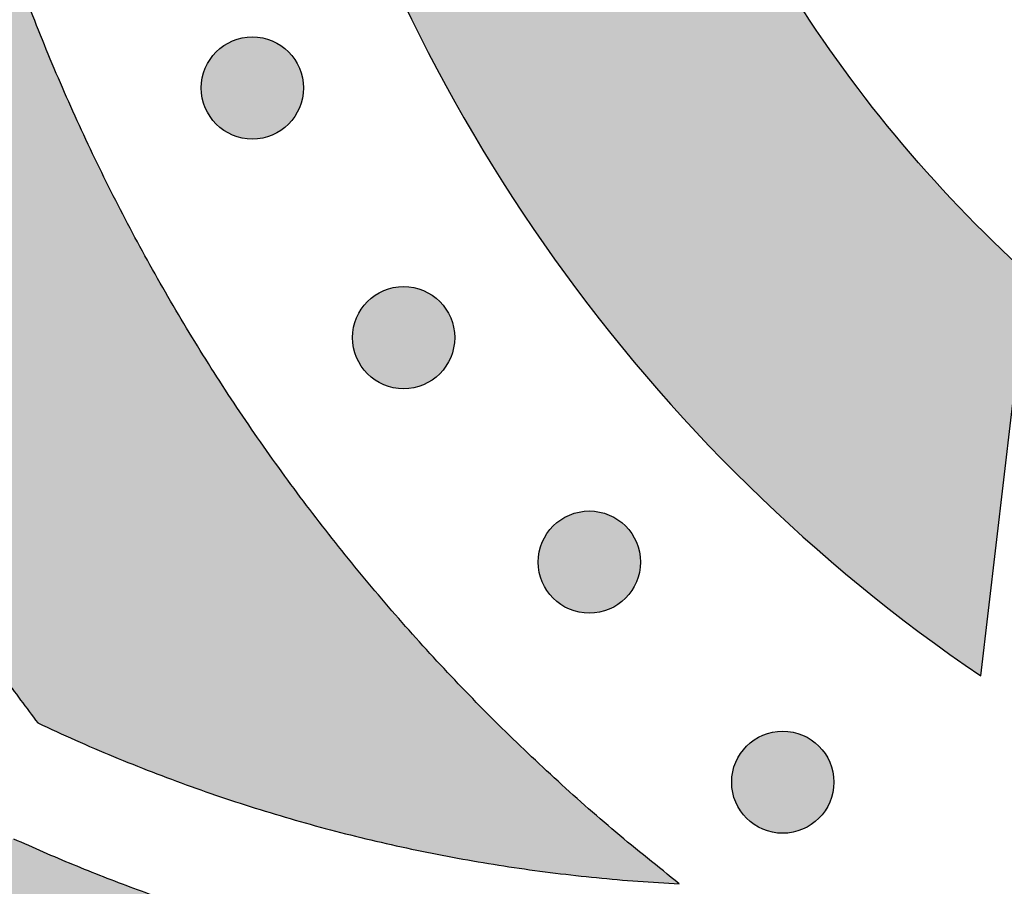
# Model space of a CAD drawing. Header units: millimetres. Extents: x -3873 to -97, y 912 to 4165.
# Tile 161 of 256: x -3107 to -3072, y 979 to 1009. Entities that reach past the tile are written whole.
import ezdxf

# ---------------------------------------------------------------- set-up
doc = ezdxf.new("R2010")
doc.units = ezdxf.units.MM
doc.layers.add('pattern', color=7, linetype='Continuous', true_color=0x000000)

msp = doc.modelspace()

# ---------------------------------------------------------------- hatches: boundary and pattern name
at = {"layer": 'pattern'}
for points in [[(-3066.987, 1097.955), (-3080.852, 1103.702), (-3082.423, 1102.656), (-3083.976, 1101.581), (-3085.511, 1100.476), (-3087.026, 1099.343), (-3088.522, 1098.181), (-3089.997, 1096.992), (-3091.451, 1095.776), (-3092.882, 1094.533), (-3094.29, 1093.264), (-3095.675, 1091.97), (-3097.036, 1090.651), (-3098.371, 1089.309), (-3099.681, 1087.943), (-3100.965, 1086.555), (-3102.222, 1085.145), (-3103.452, 1083.714), (-3104.891, 1081.96), (-3106.285, 1080.163), (-3107.633, 1078.323), (-3108.931, 1076.444), (-3110.179, 1074.527), (-3111.375, 1072.574), (-3112.518, 1070.587), (-3113.605, 1068.568), (-3114.637, 1066.52), (-3115.61, 1064.445), (-3116.526, 1062.345), (-3117.382, 1060.224), (-3118.178, 1058.083), (-3118.913, 1055.925), (-3119.587, 1053.752), (-3120.2, 1051.568), (-3120.785, 1049.212), (-3121.294, 1046.83), (-3121.727, 1044.424), (-3122.081, 1041.999), (-3122.356, 1039.558), (-3122.551, 1037.105), (-3122.664, 1034.645), (-3122.696, 1032.18), (-3122.646, 1029.716), (-3122.515, 1027.257), (-3122.302, 1024.805), (-3122.01, 1022.367), (-3121.637, 1019.944), (-3121.187, 1017.541), (-3120.66, 1015.163), (-3120.058, 1012.811), (-3119.51, 1010.901), (-3118.916, 1009.001), (-3118.275, 1007.112), (-3117.588, 1005.237), (-3116.856, 1003.376), (-3116.077, 1001.532), (-3115.255, 999.706), (-3114.388, 997.9), (-3113.477, 996.116), (-3112.524, 994.354), (-3111.53, 992.617), (-3110.494, 990.907), (-3109.419, 989.223), (-3108.306, 987.568), (-3107.155, 985.944), (-3105.968, 984.35), (-3104.662, 983.751), (-3103.339, 983.183), (-3102, 982.646), (-3100.646, 982.142), (-3099.279, 981.671), (-3097.899, 981.233), (-3096.508, 980.829), (-3095.107, 980.459), (-3093.697, 980.124), (-3092.28, 979.824), (-3090.857, 979.559), (-3089.429, 979.329), (-3087.997, 979.135), (-3086.564, 978.976), (-3085.129, 978.853), (-3083.695, 978.765), (-3084.79, 979.637), (-3085.87, 980.533), (-3086.936, 981.453), (-3087.986, 982.396), (-3089.019, 983.362), (-3090.035, 984.351), (-3091.033, 985.362), (-3092.013, 986.394), (-3092.973, 987.448), (-3093.913, 988.523), (-3094.832, 989.617), (-3095.73, 990.731), (-3096.606, 991.864), (-3097.46, 993.015), (-3098.29, 994.183), (-3099.097, 995.368), (-3099.88, 996.569), (-3100.638, 997.786), (-3101.371, 999.017), (-3102.079, 1000.262), (-3102.761, 1001.52), (-3103.416, 1002.79), (-3104.046, 1004.071), (-3104.648, 1005.363), (-3105.224, 1006.665), (-3105.772, 1007.976), (-3106.293, 1009.294), (-3106.786, 1010.62), (-3107.252, 1011.952), (-3107.69, 1013.29), (-3108.1, 1014.632), (-3108.483, 1015.978), (-3108.988, 1017.951), (-3109.43, 1019.946), (-3109.808, 1021.961), (-3110.12, 1023.993), (-3110.366, 1026.038), (-3110.544, 1028.095), (-3110.654, 1030.158), (-3110.696, 1032.224), (-3110.669, 1034.291), (-3110.574, 1036.355), (-3110.411, 1038.412), (-3110.181, 1040.46), (-3109.883, 1042.494), (-3109.52, 1044.512), (-3109.093, 1046.51), (-3108.602, 1048.486), (-3108.078, 1050.354), (-3107.502, 1052.212), (-3106.873, 1054.057), (-3106.192, 1055.888), (-3105.46, 1057.702), (-3104.678, 1059.498), (-3103.845, 1061.272), (-3102.963, 1063.023), (-3102.033, 1064.75), (-3101.056, 1066.449), (-3100.033, 1068.119), (-3098.966, 1069.759), (-3097.855, 1071.366), (-3096.703, 1072.939), (-3095.511, 1074.476), (-3094.28, 1075.975), (-3092.847, 1077.634), (-3091.371, 1079.261), (-3089.853, 1080.856), (-3088.296, 1082.415), (-3086.7, 1083.939), (-3085.066, 1085.425), (-3083.397, 1086.872), (-3081.692, 1088.279), (-3079.954, 1089.645), (-3078.184, 1090.968), (-3076.384, 1092.247), (-3074.555, 1093.482), (-3072.699, 1094.67), (-3070.818, 1095.813), (-3068.913, 1096.908)], [(-3073.23, 985.977), (-3071.594, 999.928), (-3072.198, 1000.486), (-3072.793, 1001.055), (-3073.379, 1001.636), (-3073.957, 1002.228), (-3074.525, 1002.832), (-3075.083, 1003.447), (-3075.631, 1004.072), (-3076.168, 1004.708), (-3076.695, 1005.354), (-3077.211, 1006.01), (-3077.716, 1006.676), (-3078.209, 1007.351), (-3078.69, 1008.035), (-3079.159, 1008.729), (-3079.616, 1009.43), (-3080.061, 1010.14), (-3080.493, 1010.858), (-3080.911, 1011.583), (-3081.317, 1012.315), (-3081.709, 1013.054), (-3082.088, 1013.799), (-3082.454, 1014.55), (-3082.805, 1015.307), (-3083.143, 1016.07), (-3083.466, 1016.837), (-3083.776, 1017.609), (-3084.071, 1018.384), (-3084.353, 1019.164), (-3084.619, 1019.947), (-3084.872, 1020.733), (-3085.11, 1021.521), (-3085.334, 1022.312), (-3085.645, 1023.526), (-3085.917, 1024.754), (-3086.15, 1025.995), (-3086.342, 1027.245), (-3086.493, 1028.505), (-3086.602, 1029.77), (-3086.67, 1031.04), (-3086.696, 1032.312), (-3086.679, 1033.584), (-3086.621, 1034.855), (-3086.521, 1036.121), (-3086.379, 1037.381), (-3086.196, 1038.634), (-3085.972, 1039.876), (-3085.709, 1041.106), (-3085.407, 1042.322), (-3085.061, 1043.557), (-3084.68, 1044.785), (-3084.264, 1046.006), (-3083.814, 1047.216), (-3083.33, 1048.416), (-3082.812, 1049.603), (-3082.262, 1050.776), (-3081.679, 1051.934), (-3081.064, 1053.076), (-3080.418, 1054.199), (-3079.741, 1055.304), (-3079.036, 1056.388), (-3078.301, 1057.451), (-3077.539, 1058.49), (-3076.751, 1059.507), (-3075.937, 1060.498), (-3074.701, 1061.924), (-3073.421, 1063.318), (-3072.1, 1064.678), (-3070.739, 1066.004), (-3069.339, 1067.294), (-3067.901, 1068.545), (-3066.428, 1069.756), (-3064.92, 1070.926), (-3063.381, 1072.053), (-3061.811, 1073.135), (-3060.212, 1074.172), (-3058.587, 1075.163), (-3056.937, 1076.107), (-3055.265, 1077.002), (-3053.573, 1077.848), (-3051.862, 1078.644), (-3036.744, 1085.421), (-3051.99, 1091.739), (-3056.775, 1089.593), (-3058.788, 1088.655), (-3060.78, 1087.66), (-3062.748, 1086.606), (-3064.69, 1085.496), (-3066.602, 1084.33), (-3068.484, 1083.109), (-3070.331, 1081.835), (-3072.143, 1080.509), (-3073.917, 1079.132), (-3075.651, 1077.707), (-3077.343, 1076.234), (-3078.991, 1074.717), (-3080.593, 1073.156), (-3082.147, 1071.555), (-3083.653, 1069.914), (-3085.109, 1068.237), (-3086.131, 1066.991), (-3087.121, 1065.715), (-3088.078, 1064.408), (-3089.001, 1063.073), (-3089.887, 1061.712), (-3090.737, 1060.324), (-3091.548, 1058.913), (-3092.321, 1057.479), (-3093.053, 1056.024), (-3093.745, 1054.55), (-3094.395, 1053.059), (-3095.003, 1051.552), (-3095.569, 1050.031), (-3096.091, 1048.499), (-3096.57, 1046.955), (-3097.005, 1045.404), (-3097.401, 1043.808), (-3097.746, 1042.194), (-3098.04, 1040.564), (-3098.28, 1038.92), (-3098.466, 1037.267), (-3098.598, 1035.605), (-3098.674, 1033.938), (-3098.696, 1032.268), (-3098.662, 1030.599), (-3098.573, 1028.932), (-3098.429, 1027.272), (-3098.231, 1025.619), (-3097.979, 1023.978), (-3097.674, 1022.35), (-3097.317, 1020.738), (-3096.908, 1019.145), (-3096.558, 1017.918), (-3096.181, 1016.695), (-3095.775, 1015.476), (-3095.341, 1014.262), (-3094.88, 1013.054), (-3094.39, 1011.854), (-3093.874, 1010.662), (-3093.329, 1009.478), (-3092.758, 1008.305), (-3092.16, 1007.143), (-3091.535, 1005.993), (-3090.884, 1004.855), (-3090.207, 1003.731), (-3089.505, 1002.622), (-3088.778, 1001.528), (-3088.026, 1000.45), (-3087.251, 999.389), (-3086.453, 998.346), (-3085.631, 997.322), (-3084.788, 996.316), (-3083.924, 995.331), (-3083.039, 994.367), (-3082.134, 993.423), (-3081.21, 992.502), (-3080.268, 991.603), (-3079.308, 990.727), (-3078.332, 989.874), (-3077.339, 989.046), (-3076.332, 988.241), (-3075.311, 987.461), (-3074.277, 986.707)], [(-3099.771, 1005.136), (-3099.743, 1005.108), (-3099.714, 1005.081), (-3099.684, 1005.054), (-3099.653, 1005.028), (-3099.621, 1005.002), (-3099.589, 1004.977), (-3099.556, 1004.952), (-3099.522, 1004.928), (-3099.487, 1004.905), (-3099.451, 1004.882), (-3099.414, 1004.86), (-3099.377, 1004.839), (-3099.339, 1004.818), (-3099.3, 1004.799), (-3099.261, 1004.78), (-3099.221, 1004.762), (-3099.18, 1004.745), (-3099.139, 1004.729), (-3099.097, 1004.714), (-3099.054, 1004.7), (-3099.011, 1004.687), (-3098.968, 1004.674), (-3098.924, 1004.664), (-3098.88, 1004.654), (-3098.835, 1004.645), (-3098.79, 1004.637), (-3098.745, 1004.631), (-3098.699, 1004.626), (-3098.654, 1004.621), (-3098.608, 1004.618), (-3098.562, 1004.617), (-3098.516, 1004.616), (-3098.47, 1004.617), (-3098.424, 1004.618), (-3098.379, 1004.621), (-3098.333, 1004.626), (-3098.288, 1004.631), (-3098.242, 1004.637), (-3098.197, 1004.645), (-3098.153, 1004.654), (-3098.108, 1004.664), (-3098.064, 1004.675), (-3098.021, 1004.687), (-3097.978, 1004.7), (-3097.936, 1004.714), (-3097.894, 1004.729), (-3097.852, 1004.745), (-3097.812, 1004.762), (-3097.771, 1004.78), (-3097.732, 1004.799), (-3097.693, 1004.819), (-3097.655, 1004.839), (-3097.618, 1004.86), (-3097.582, 1004.882), (-3097.546, 1004.905), (-3097.511, 1004.928), (-3097.477, 1004.953), (-3097.443, 1004.977), (-3097.411, 1005.002), (-3097.379, 1005.028), (-3097.349, 1005.054), (-3097.319, 1005.081), (-3097.29, 1005.108), (-3097.262, 1005.136), (-3097.234, 1005.164), (-3097.207, 1005.193), (-3097.18, 1005.223), (-3097.154, 1005.254), (-3097.128, 1005.285), (-3097.103, 1005.318), (-3097.078, 1005.351), (-3097.054, 1005.385), (-3097.031, 1005.42), (-3097.008, 1005.456), (-3096.986, 1005.492), (-3096.965, 1005.529), (-3096.944, 1005.568), (-3096.925, 1005.606), (-3096.906, 1005.646), (-3096.888, 1005.686), (-3096.871, 1005.727), (-3096.855, 1005.768), (-3096.84, 1005.81), (-3096.826, 1005.852), (-3096.813, 1005.895), (-3096.801, 1005.939), (-3096.79, 1005.983), (-3096.78, 1006.027), (-3096.771, 1006.072), (-3096.763, 1006.117), (-3096.757, 1006.162), (-3096.752, 1006.207), (-3096.747, 1006.253), (-3096.744, 1006.299), (-3096.743, 1006.345), (-3096.742, 1006.39), (-3096.743, 1006.436), (-3096.744, 1006.482), (-3096.747, 1006.528), (-3096.752, 1006.574), (-3096.757, 1006.619), (-3096.763, 1006.664), (-3096.771, 1006.709), (-3096.78, 1006.754), (-3096.79, 1006.798), (-3096.801, 1006.842), (-3096.813, 1006.886), (-3096.826, 1006.929), (-3096.84, 1006.971), (-3096.855, 1007.013), (-3096.871, 1007.054), (-3096.888, 1007.095), (-3096.906, 1007.135), (-3096.925, 1007.175), (-3096.945, 1007.213), (-3096.965, 1007.251), (-3096.986, 1007.289), (-3097.008, 1007.325), (-3097.031, 1007.361), (-3097.054, 1007.396), (-3097.079, 1007.43), (-3097.103, 1007.463), (-3097.128, 1007.496), (-3097.154, 1007.527), (-3097.18, 1007.558), (-3097.207, 1007.588), (-3097.234, 1007.617), (-3097.262, 1007.645), (-3097.29, 1007.673), (-3097.319, 1007.7), (-3097.349, 1007.726), (-3097.38, 1007.753), (-3097.411, 1007.778), (-3097.444, 1007.804), (-3097.477, 1007.828), (-3097.511, 1007.852), (-3097.546, 1007.876), (-3097.582, 1007.899), (-3097.618, 1007.921), (-3097.656, 1007.942), (-3097.694, 1007.962), (-3097.732, 1007.982), (-3097.772, 1008.001), (-3097.812, 1008.019), (-3097.853, 1008.036), (-3097.894, 1008.052), (-3097.936, 1008.067), (-3097.978, 1008.081), (-3098.021, 1008.094), (-3098.065, 1008.106), (-3098.109, 1008.117), (-3098.153, 1008.127), (-3098.198, 1008.136), (-3098.243, 1008.143), (-3098.288, 1008.15), (-3098.333, 1008.155), (-3098.379, 1008.159), (-3098.425, 1008.162), (-3098.471, 1008.164), (-3098.517, 1008.165), (-3098.562, 1008.164), (-3098.608, 1008.162), (-3098.654, 1008.159), (-3098.7, 1008.155), (-3098.745, 1008.15), (-3098.79, 1008.143), (-3098.835, 1008.136), (-3098.88, 1008.127), (-3098.924, 1008.117), (-3098.968, 1008.106), (-3099.012, 1008.094), (-3099.055, 1008.081), (-3099.097, 1008.067), (-3099.139, 1008.052), (-3099.18, 1008.036), (-3099.221, 1008.019), (-3099.261, 1008.001), (-3099.301, 1007.982), (-3099.339, 1007.962), (-3099.377, 1007.942), (-3099.415, 1007.92), (-3099.451, 1007.898), (-3099.487, 1007.876), (-3099.522, 1007.852), (-3099.556, 1007.828), (-3099.589, 1007.804), (-3099.622, 1007.778), (-3099.653, 1007.753), (-3099.684, 1007.726), (-3099.714, 1007.7), (-3099.743, 1007.672), (-3099.771, 1007.645), (-3099.799, 1007.617), (-3099.826, 1007.588), (-3099.852, 1007.558), (-3099.879, 1007.527), (-3099.905, 1007.495), (-3099.93, 1007.463), (-3099.954, 1007.43), (-3099.978, 1007.396), (-3100.002, 1007.361), (-3100.025, 1007.325), (-3100.047, 1007.288), (-3100.068, 1007.251), (-3100.088, 1007.213), (-3100.108, 1007.174), (-3100.127, 1007.135), (-3100.145, 1007.095), (-3100.162, 1007.054), (-3100.178, 1007.013), (-3100.193, 1006.971), (-3100.207, 1006.928), (-3100.22, 1006.885), (-3100.232, 1006.842), (-3100.243, 1006.798), (-3100.253, 1006.754), (-3100.262, 1006.709), (-3100.269, 1006.664), (-3100.276, 1006.619), (-3100.281, 1006.573), (-3100.285, 1006.528), (-3100.288, 1006.482), (-3100.29, 1006.436), (-3100.291, 1006.39), (-3100.29, 1006.344), (-3100.288, 1006.298), (-3100.285, 1006.253), (-3100.281, 1006.207), (-3100.276, 1006.161), (-3100.269, 1006.116), (-3100.262, 1006.071), (-3100.253, 1006.027), (-3100.243, 1005.982), (-3100.232, 1005.938), (-3100.22, 1005.895), (-3100.207, 1005.852), (-3100.193, 1005.81), (-3100.178, 1005.768), (-3100.162, 1005.726), (-3100.145, 1005.685), (-3100.127, 1005.645), (-3100.108, 1005.606), (-3100.088, 1005.567), (-3100.068, 1005.529), (-3100.046, 1005.492), (-3100.024, 1005.455), (-3100.002, 1005.42), (-3099.978, 1005.385), (-3099.954, 1005.351), (-3099.93, 1005.317), (-3099.904, 1005.285), (-3099.879, 1005.253), (-3099.852, 1005.223), (-3099.826, 1005.193), (-3099.798, 1005.164)], [(-3094.52, 996.468), (-3094.492, 996.44), (-3094.463, 996.413), (-3094.433, 996.386), (-3094.402, 996.36), (-3094.371, 996.334), (-3094.338, 996.309), (-3094.305, 996.285), (-3094.271, 996.261), (-3094.236, 996.237), (-3094.2, 996.214), (-3094.164, 996.192), (-3094.127, 996.171), (-3094.089, 996.151), (-3094.05, 996.131), (-3094.01, 996.112), (-3093.97, 996.094), (-3093.93, 996.077), (-3093.888, 996.061), (-3093.846, 996.046), (-3093.804, 996.032), (-3093.761, 996.019), (-3093.717, 996.007), (-3093.673, 995.996), (-3093.629, 995.986), (-3093.584, 995.977), (-3093.539, 995.97), (-3093.494, 995.963), (-3093.449, 995.958), (-3093.403, 995.954), (-3093.357, 995.951), (-3093.311, 995.949), (-3093.266, 995.948), (-3093.22, 995.949), (-3093.174, 995.951), (-3093.128, 995.954), (-3093.082, 995.958), (-3093.037, 995.963), (-3092.992, 995.97), (-3092.947, 995.977), (-3092.902, 995.986), (-3092.858, 995.996), (-3092.814, 996.007), (-3092.77, 996.019), (-3092.727, 996.032), (-3092.685, 996.046), (-3092.643, 996.061), (-3092.602, 996.077), (-3092.561, 996.094), (-3092.521, 996.112), (-3092.481, 996.131), (-3092.443, 996.151), (-3092.405, 996.171), (-3092.367, 996.193), (-3092.331, 996.215), (-3092.295, 996.237), (-3092.26, 996.261), (-3092.226, 996.285), (-3092.193, 996.309), (-3092.16, 996.335), (-3092.129, 996.36), (-3092.098, 996.387), (-3092.068, 996.413), (-3092.039, 996.441), (-3092.011, 996.468), (-3091.983, 996.496), (-3091.956, 996.525), (-3091.93, 996.555), (-3091.903, 996.586), (-3091.878, 996.618), (-3091.852, 996.65), (-3091.828, 996.683), (-3091.804, 996.717), (-3091.78, 996.752), (-3091.757, 996.788), (-3091.735, 996.824), (-3091.714, 996.862), (-3091.694, 996.9), (-3091.674, 996.938), (-3091.655, 996.978), (-3091.637, 997.018), (-3091.62, 997.059), (-3091.604, 997.1), (-3091.589, 997.142), (-3091.575, 997.185), (-3091.562, 997.228), (-3091.55, 997.271), (-3091.539, 997.315), (-3091.529, 997.359), (-3091.52, 997.404), (-3091.513, 997.449), (-3091.506, 997.494), (-3091.501, 997.54), (-3091.497, 997.585), (-3091.494, 997.631), (-3091.492, 997.677), (-3091.491, 997.723), (-3091.492, 997.769), (-3091.494, 997.815), (-3091.497, 997.86), (-3091.501, 997.906), (-3091.506, 997.951), (-3091.513, 997.997), (-3091.52, 998.042), (-3091.529, 998.086), (-3091.539, 998.131), (-3091.55, 998.175), (-3091.562, 998.218), (-3091.575, 998.261), (-3091.589, 998.303), (-3091.604, 998.345), (-3091.62, 998.387), (-3091.637, 998.427), (-3091.655, 998.468), (-3091.674, 998.507), (-3091.694, 998.546), (-3091.714, 998.584), (-3091.736, 998.621), (-3091.758, 998.657), (-3091.78, 998.693), (-3091.804, 998.728), (-3091.828, 998.762), (-3091.853, 998.795), (-3091.878, 998.828), (-3091.903, 998.86), (-3091.93, 998.89), (-3091.956, 998.92), (-3091.984, 998.949), (-3092.011, 998.977), (-3092.039, 999.005), (-3092.068, 999.032), (-3092.098, 999.059), (-3092.129, 999.085), (-3092.161, 999.111), (-3092.193, 999.136), (-3092.226, 999.161), (-3092.26, 999.185), (-3092.295, 999.208), (-3092.331, 999.231), (-3092.368, 999.253), (-3092.405, 999.274), (-3092.443, 999.295), (-3092.482, 999.314), (-3092.521, 999.333), (-3092.561, 999.351), (-3092.602, 999.368), (-3092.643, 999.384), (-3092.685, 999.399), (-3092.728, 999.413), (-3092.771, 999.426), (-3092.814, 999.438), (-3092.858, 999.449), (-3092.902, 999.459), (-3092.947, 999.468), (-3092.992, 999.476), (-3093.037, 999.482), (-3093.083, 999.487), (-3093.128, 999.492), (-3093.174, 999.495), (-3093.22, 999.496), (-3093.266, 999.497), (-3093.312, 999.496), (-3093.358, 999.495), (-3093.403, 999.492), (-3093.449, 999.487), (-3093.495, 999.482), (-3093.54, 999.476), (-3093.585, 999.468), (-3093.629, 999.459), (-3093.674, 999.449), (-3093.718, 999.438), (-3093.761, 999.426), (-3093.804, 999.413), (-3093.847, 999.399), (-3093.888, 999.384), (-3093.93, 999.368), (-3093.971, 999.351), (-3094.011, 999.333), (-3094.05, 999.314), (-3094.089, 999.294), (-3094.127, 999.274), (-3094.164, 999.253), (-3094.201, 999.231), (-3094.236, 999.208), (-3094.271, 999.184), (-3094.305, 999.16), (-3094.339, 999.136), (-3094.371, 999.111), (-3094.403, 999.085), (-3094.433, 999.059), (-3094.463, 999.032), (-3094.492, 999.005), (-3094.52, 998.977), (-3094.548, 998.949), (-3094.575, 998.92), (-3094.602, 998.89), (-3094.628, 998.859), (-3094.654, 998.828), (-3094.679, 998.795), (-3094.704, 998.762), (-3094.728, 998.728), (-3094.751, 998.693), (-3094.774, 998.657), (-3094.796, 998.621), (-3094.817, 998.583), (-3094.838, 998.545), (-3094.857, 998.507), (-3094.876, 998.467), (-3094.894, 998.427), (-3094.911, 998.386), (-3094.927, 998.345), (-3094.942, 998.303), (-3094.956, 998.261), (-3094.97, 998.218), (-3094.982, 998.174), (-3094.992, 998.13), (-3095.002, 998.086), (-3095.011, 998.041), (-3095.019, 997.996), (-3095.025, 997.951), (-3095.031, 997.906), (-3095.035, 997.86), (-3095.038, 997.814), (-3095.039, 997.768), (-3095.04, 997.722), (-3095.039, 997.677), (-3095.038, 997.631), (-3095.035, 997.585), (-3095.03, 997.539), (-3095.025, 997.494), (-3095.019, 997.449), (-3095.011, 997.404), (-3095.002, 997.359), (-3094.992, 997.315), (-3094.981, 997.271), (-3094.969, 997.227), (-3094.956, 997.184), (-3094.942, 997.142), (-3094.927, 997.1), (-3094.911, 997.058), (-3094.894, 997.018), (-3094.876, 996.978), (-3094.857, 996.938), (-3094.838, 996.9), (-3094.817, 996.862), (-3094.796, 996.824), (-3094.774, 996.788), (-3094.751, 996.752), (-3094.728, 996.717), (-3094.704, 996.683), (-3094.679, 996.65), (-3094.654, 996.617), (-3094.628, 996.586), (-3094.602, 996.555), (-3094.575, 996.525), (-3094.548, 996.496)], [(-3088.071, 988.676), (-3088.043, 988.649), (-3088.014, 988.621), (-3087.984, 988.595), (-3087.953, 988.569), (-3087.922, 988.543), (-3087.889, 988.518), (-3087.856, 988.493), (-3087.822, 988.469), (-3087.787, 988.445), (-3087.751, 988.423), (-3087.715, 988.401), (-3087.678, 988.379), (-3087.64, 988.359), (-3087.601, 988.339), (-3087.561, 988.32), (-3087.521, 988.302), (-3087.481, 988.285), (-3087.439, 988.269), (-3087.397, 988.254), (-3087.355, 988.24), (-3087.312, 988.227), (-3087.268, 988.215), (-3087.224, 988.204), (-3087.18, 988.194), (-3087.136, 988.185), (-3087.091, 988.178), (-3087.045, 988.171), (-3087, 988.166), (-3086.954, 988.162), (-3086.908, 988.159), (-3086.863, 988.157), (-3086.817, 988.157), (-3086.771, 988.157), (-3086.725, 988.159), (-3086.679, 988.162), (-3086.633, 988.166), (-3086.588, 988.171), (-3086.543, 988.178), (-3086.498, 988.186), (-3086.453, 988.194), (-3086.409, 988.204), (-3086.365, 988.215), (-3086.321, 988.227), (-3086.278, 988.24), (-3086.236, 988.254), (-3086.194, 988.269), (-3086.153, 988.286), (-3086.112, 988.303), (-3086.072, 988.321), (-3086.032, 988.339), (-3085.994, 988.359), (-3085.956, 988.38), (-3085.918, 988.401), (-3085.882, 988.423), (-3085.846, 988.446), (-3085.811, 988.469), (-3085.777, 988.493), (-3085.744, 988.518), (-3085.711, 988.543), (-3085.68, 988.569), (-3085.649, 988.595), (-3085.619, 988.622), (-3085.59, 988.649), (-3085.562, 988.676), (-3085.534, 988.705), (-3085.507, 988.734), (-3085.481, 988.763), (-3085.454, 988.794), (-3085.429, 988.826), (-3085.403, 988.858), (-3085.379, 988.892), (-3085.355, 988.926), (-3085.331, 988.961), (-3085.309, 988.996), (-3085.287, 989.033), (-3085.265, 989.07), (-3085.245, 989.108), (-3085.225, 989.147), (-3085.206, 989.186), (-3085.188, 989.226), (-3085.171, 989.267), (-3085.155, 989.308), (-3085.14, 989.35), (-3085.126, 989.393), (-3085.113, 989.436), (-3085.101, 989.479), (-3085.09, 989.523), (-3085.08, 989.567), (-3085.071, 989.612), (-3085.064, 989.657), (-3085.057, 989.702), (-3085.052, 989.748), (-3085.048, 989.793), (-3085.045, 989.839), (-3085.043, 989.885), (-3085.042, 989.931), (-3085.043, 989.977), (-3085.045, 990.023), (-3085.048, 990.069), (-3085.052, 990.114), (-3085.057, 990.16), (-3085.064, 990.205), (-3085.071, 990.25), (-3085.08, 990.295), (-3085.09, 990.339), (-3085.101, 990.383), (-3085.113, 990.426), (-3085.126, 990.469), (-3085.14, 990.512), (-3085.155, 990.554), (-3085.171, 990.595), (-3085.188, 990.636), (-3085.206, 990.676), (-3085.225, 990.715), (-3085.245, 990.754), (-3085.265, 990.792), (-3085.287, 990.829), (-3085.309, 990.866), (-3085.331, 990.901), (-3085.355, 990.936), (-3085.379, 990.97), (-3085.404, 991.004), (-3085.429, 991.036), (-3085.455, 991.068), (-3085.481, 991.099), (-3085.508, 991.128), (-3085.535, 991.157), (-3085.562, 991.186), (-3085.59, 991.213), (-3085.619, 991.24), (-3085.649, 991.267), (-3085.68, 991.293), (-3085.712, 991.319), (-3085.744, 991.344), (-3085.777, 991.369), (-3085.811, 991.393), (-3085.846, 991.416), (-3085.882, 991.439), (-3085.919, 991.461), (-3085.956, 991.482), (-3085.994, 991.503), (-3086.033, 991.523), (-3086.072, 991.541), (-3086.112, 991.559), (-3086.153, 991.576), (-3086.194, 991.592), (-3086.236, 991.608), (-3086.279, 991.622), (-3086.322, 991.635), (-3086.365, 991.647), (-3086.409, 991.658), (-3086.453, 991.668), (-3086.498, 991.676), (-3086.543, 991.684), (-3086.588, 991.69), (-3086.634, 991.696), (-3086.679, 991.7), (-3086.725, 991.703), (-3086.771, 991.705), (-3086.817, 991.705), (-3086.863, 991.705), (-3086.909, 991.703), (-3086.954, 991.7), (-3087, 991.696), (-3087.046, 991.69), (-3087.091, 991.684), (-3087.136, 991.676), (-3087.18, 991.667), (-3087.225, 991.658), (-3087.269, 991.647), (-3087.312, 991.635), (-3087.355, 991.622), (-3087.398, 991.607), (-3087.439, 991.592), (-3087.481, 991.576), (-3087.522, 991.559), (-3087.562, 991.541), (-3087.601, 991.522), (-3087.64, 991.503), (-3087.678, 991.482), (-3087.715, 991.461), (-3087.752, 991.439), (-3087.787, 991.416), (-3087.822, 991.393), (-3087.856, 991.369), (-3087.89, 991.344), (-3087.922, 991.319), (-3087.954, 991.293), (-3087.984, 991.267), (-3088.014, 991.24), (-3088.043, 991.213), (-3088.071, 991.185), (-3088.099, 991.157), (-3088.126, 991.128), (-3088.153, 991.098), (-3088.179, 991.068), (-3088.205, 991.036), (-3088.23, 991.004), (-3088.255, 990.97), (-3088.279, 990.936), (-3088.302, 990.901), (-3088.325, 990.865), (-3088.347, 990.829), (-3088.368, 990.792), (-3088.389, 990.754), (-3088.408, 990.715), (-3088.427, 990.676), (-3088.445, 990.635), (-3088.462, 990.595), (-3088.478, 990.553), (-3088.493, 990.511), (-3088.507, 990.469), (-3088.521, 990.426), (-3088.533, 990.383), (-3088.544, 990.339), (-3088.553, 990.294), (-3088.562, 990.25), (-3088.57, 990.205), (-3088.576, 990.159), (-3088.582, 990.114), (-3088.586, 990.068), (-3088.589, 990.023), (-3088.59, 989.977), (-3088.591, 989.931), (-3088.59, 989.885), (-3088.589, 989.839), (-3088.586, 989.793), (-3088.582, 989.747), (-3088.576, 989.702), (-3088.57, 989.657), (-3088.562, 989.612), (-3088.553, 989.567), (-3088.543, 989.523), (-3088.533, 989.479), (-3088.52, 989.436), (-3088.507, 989.393), (-3088.493, 989.35), (-3088.478, 989.308), (-3088.462, 989.267), (-3088.445, 989.226), (-3088.427, 989.186), (-3088.408, 989.147), (-3088.389, 989.108), (-3088.368, 989.07), (-3088.347, 989.033), (-3088.325, 988.996), (-3088.302, 988.96), (-3088.279, 988.925), (-3088.255, 988.891), (-3088.23, 988.858), (-3088.205, 988.826), (-3088.179, 988.794), (-3088.153, 988.763), (-3088.126, 988.733), (-3088.099, 988.704)], [(-3081.356, 981.035), (-3081.328, 981.008), (-3081.299, 980.981), (-3081.269, 980.954), (-3081.238, 980.928), (-3081.207, 980.902), (-3081.174, 980.877), (-3081.141, 980.852), (-3081.107, 980.828), (-3081.072, 980.804), (-3081.036, 980.782), (-3081, 980.76), (-3080.962, 980.738), (-3080.924, 980.718), (-3080.886, 980.698), (-3080.846, 980.679), (-3080.806, 980.662), (-3080.765, 980.645), (-3080.724, 980.628), (-3080.682, 980.613), (-3080.64, 980.599), (-3080.597, 980.586), (-3080.553, 980.574), (-3080.509, 980.563), (-3080.465, 980.553), (-3080.42, 980.545), (-3080.375, 980.537), (-3080.33, 980.53), (-3080.285, 980.525), (-3080.239, 980.521), (-3080.193, 980.518), (-3080.147, 980.516), (-3080.101, 980.516), (-3080.056, 980.516), (-3080.01, 980.518), (-3079.964, 980.521), (-3079.918, 980.525), (-3079.873, 980.53), (-3079.828, 980.537), (-3079.783, 980.545), (-3079.738, 980.553), (-3079.694, 980.563), (-3079.65, 980.574), (-3079.606, 980.586), (-3079.563, 980.599), (-3079.521, 980.613), (-3079.479, 980.629), (-3079.437, 980.645), (-3079.397, 980.662), (-3079.357, 980.68), (-3079.317, 980.698), (-3079.279, 980.718), (-3079.241, 980.739), (-3079.203, 980.76), (-3079.167, 980.782), (-3079.131, 980.805), (-3079.096, 980.828), (-3079.062, 980.852), (-3079.029, 980.877), (-3078.996, 980.902), (-3078.965, 980.928), (-3078.934, 980.954), (-3078.904, 980.981), (-3078.875, 981.008), (-3078.847, 981.035), (-3078.819, 981.064), (-3078.792, 981.093), (-3078.765, 981.122), (-3078.739, 981.153), (-3078.713, 981.185), (-3078.688, 981.217), (-3078.664, 981.251), (-3078.64, 981.285), (-3078.616, 981.32), (-3078.593, 981.355), (-3078.571, 981.392), (-3078.55, 981.429), (-3078.53, 981.467), (-3078.51, 981.506), (-3078.491, 981.545), (-3078.473, 981.585), (-3078.456, 981.626), (-3078.44, 981.667), (-3078.425, 981.709), (-3078.411, 981.752), (-3078.398, 981.795), (-3078.386, 981.838), (-3078.375, 981.882), (-3078.365, 981.927), (-3078.356, 981.971), (-3078.349, 982.016), (-3078.342, 982.061), (-3078.337, 982.107), (-3078.333, 982.152), (-3078.33, 982.198), (-3078.328, 982.244), (-3078.327, 982.29), (-3078.328, 982.336), (-3078.33, 982.382), (-3078.333, 982.428), (-3078.337, 982.473), (-3078.342, 982.519), (-3078.349, 982.564), (-3078.356, 982.609), (-3078.365, 982.654), (-3078.375, 982.698), (-3078.386, 982.742), (-3078.398, 982.785), (-3078.411, 982.828), (-3078.425, 982.871), (-3078.44, 982.913), (-3078.456, 982.954), (-3078.473, 982.995), (-3078.491, 983.035), (-3078.51, 983.074), (-3078.53, 983.113), (-3078.55, 983.151), (-3078.572, 983.188), (-3078.594, 983.225), (-3078.616, 983.261), (-3078.64, 983.295), (-3078.664, 983.33), (-3078.688, 983.363), (-3078.714, 983.395), (-3078.739, 983.427), (-3078.766, 983.458), (-3078.792, 983.487), (-3078.82, 983.517), (-3078.847, 983.545), (-3078.875, 983.572), (-3078.904, 983.599), (-3078.934, 983.626), (-3078.965, 983.652), (-3078.997, 983.678), (-3079.029, 983.703), (-3079.062, 983.728), (-3079.096, 983.752), (-3079.131, 983.775), (-3079.167, 983.798), (-3079.203, 983.82), (-3079.241, 983.841), (-3079.279, 983.862), (-3079.318, 983.882), (-3079.357, 983.9), (-3079.397, 983.918), (-3079.438, 983.935), (-3079.479, 983.951), (-3079.521, 983.967), (-3079.564, 983.981), (-3079.607, 983.994), (-3079.65, 984.006), (-3079.694, 984.017), (-3079.738, 984.027), (-3079.783, 984.035), (-3079.828, 984.043), (-3079.873, 984.049), (-3079.919, 984.055), (-3079.964, 984.059), (-3080.01, 984.062), (-3080.056, 984.064), (-3080.102, 984.064), (-3080.148, 984.064), (-3080.194, 984.062), (-3080.239, 984.059), (-3080.285, 984.055), (-3080.33, 984.049), (-3080.376, 984.043), (-3080.421, 984.035), (-3080.465, 984.027), (-3080.51, 984.017), (-3080.554, 984.006), (-3080.597, 983.994), (-3080.64, 983.981), (-3080.682, 983.966), (-3080.724, 983.951), (-3080.766, 983.935), (-3080.806, 983.918), (-3080.847, 983.9), (-3080.886, 983.881), (-3080.925, 983.862), (-3080.963, 983.841), (-3081, 983.82), (-3081.036, 983.798), (-3081.072, 983.775), (-3081.107, 983.752), (-3081.141, 983.728), (-3081.174, 983.703), (-3081.207, 983.678), (-3081.239, 983.652), (-3081.269, 983.626), (-3081.299, 983.599), (-3081.328, 983.572), (-3081.356, 983.544), (-3081.384, 983.516), (-3081.411, 983.487), (-3081.438, 983.457), (-3081.464, 983.427), (-3081.49, 983.395), (-3081.515, 983.363), (-3081.54, 983.329), (-3081.564, 983.295), (-3081.587, 983.26), (-3081.61, 983.225), (-3081.632, 983.188), (-3081.653, 983.151), (-3081.674, 983.113), (-3081.693, 983.074), (-3081.712, 983.035), (-3081.73, 982.995), (-3081.747, 982.954), (-3081.763, 982.912), (-3081.778, 982.87), (-3081.792, 982.828), (-3081.805, 982.785), (-3081.817, 982.742), (-3081.828, 982.698), (-3081.838, 982.653), (-3081.847, 982.609), (-3081.855, 982.564), (-3081.861, 982.519), (-3081.866, 982.473), (-3081.871, 982.427), (-3081.874, 982.382), (-3081.875, 982.336), (-3081.876, 982.29), (-3081.875, 982.244), (-3081.874, 982.198), (-3081.871, 982.152), (-3081.866, 982.107), (-3081.861, 982.061), (-3081.855, 982.016), (-3081.847, 981.971), (-3081.838, 981.926), (-3081.828, 981.882), (-3081.817, 981.838), (-3081.805, 981.795), (-3081.792, 981.752), (-3081.778, 981.709), (-3081.763, 981.667), (-3081.747, 981.626), (-3081.73, 981.585), (-3081.712, 981.545), (-3081.693, 981.506), (-3081.673, 981.467), (-3081.653, 981.429), (-3081.632, 981.392), (-3081.61, 981.355), (-3081.587, 981.319), (-3081.563, 981.284), (-3081.539, 981.25), (-3081.515, 981.217), (-3081.49, 981.185), (-3081.464, 981.153), (-3081.438, 981.122), (-3081.411, 981.092), (-3081.384, 981.063)], [(-3155.838, 947.787), (-3155.137, 948.641), (-3154.458, 949.515), (-3153.801, 950.409), (-3153.167, 951.323), (-3152.558, 952.255), (-3151.973, 953.204), (-3151.413, 954.169), (-3150.879, 955.15), (-3150.373, 956.144), (-3149.893, 957.152), (-3149.441, 958.172), (-3149.017, 959.203), (-3148.622, 960.243), (-3148.256, 961.292), (-3147.919, 962.348), (-3147.61, 963.41), (-3137.279, 967.317), (-3127.031, 971.441), (-3116.871, 975.78), (-3106.807, 980.329), (-3105.779, 979.873), (-3104.743, 979.435), (-3103.698, 979.015), (-3102.644, 978.613), (-3101.583, 978.23), (-3100.515, 977.866), (-3099.44, 977.522), (-3098.359, 977.196), (-3097.272, 976.89), (-3096.18, 976.604), (-3095.083, 976.338), (-3093.982, 976.091), (-3092.878, 975.865), (-3091.771, 975.658), (-3090.661, 975.472), (-3089.549, 975.305), (-3105.763, 967.602), (-3122.234, 960.439), (-3138.935, 953.831)]]:
    msp.add_hatch(color=256, dxfattribs=at).paths.add_polyline_path(points, flags=0)

# ---------------------------------------------------------------- linework, layer by layer
msp.add_line((-3073.23, 985.977), (-3071.594, 999.928), dxfattribs=at)
for centre in [(-3098.516, 1006.39), (-3093.266, 997.723), (-3086.817, 989.931), (-3080.102, 982.29)]:
    msp.add_circle(centre, 1.774, dxfattribs=at)
at = {"layer": 'pattern', "extrusion": (0, 0, -1)}
msp.add_arc((3040.045, 1034.703), 46.953, 312.215, 344.6981, dxfattribs=at)
at = {"layer": 'pattern'}
msp.add_arc((-3040.045, 1034.703), 58.953, 195.30191, 235.74353, dxfattribs=at)
for points, weights, knots in [([(-3080.852, 1103.702), (-3093.62, 1095.367), (-3103.452, 1083.714), (-3115.429, 1069.518), (-3120.2, 1051.568), (-3125.354, 1032.171), (-3120.058, 1012.811), (-3115.788, 997.207), (-3105.968, 984.35)], [1, 0.989391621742, 1, 0.975776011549, 1, 0.965508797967, 1, 0.981507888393, 1], [15.040213, 15.040213, 15.040213, 45.317783, 45.317783, 81.860364, 81.860364, 121.068797, 121.068797, 153.024042, 153.024042, 153.024042]), ([(-3083.695, 978.765), (-3102.266, 993.257), (-3108.483, 1015.978), (-3112.926, 1032.216), (-3108.602, 1048.486), (-3104.523, 1063.836), (-3094.28, 1075.975), (-3082.77, 1089.618), (-3066.987, 1097.955)], [1, 0.949062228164, 1, 0.965508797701, 1, 0.975776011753, 1, 0.98163196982, 1], [176.135128, 176.135128, 176.135128, 221.623144, 221.623144, 254.509836, 254.509836, 285.759079, 285.759079, 321.018699, 321.018699, 321.018699])]:
    msp.add_rational_spline(points, weights, degree=2, knots=knots, dxfattribs=at)
for points, weights in [([(-3105.968, 984.35), (-3095.388, 979.338), (-3083.695, 978.765)], [1, 0.980714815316, 1]), ([(-3106.807, 980.329), (-3098.541, 976.569), (-3089.549, 975.305)], [1, 0.989688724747, 1])]:
    msp.add_rational_spline(points, weights, degree=2, dxfattribs=at)

doc.saveas('drawing.dxf')
